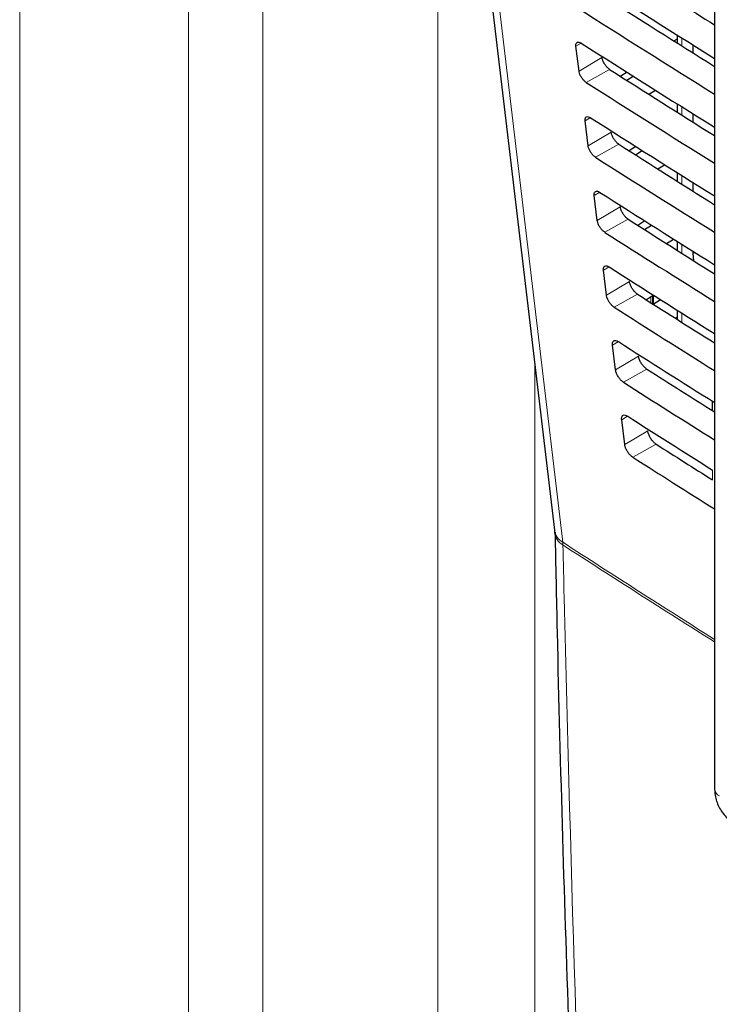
# Paper-space layout 'Blatt4' of a CAD drawing. Header units: millimetres. Extents: x 5 to 418, y 2 to 292.
# Tile 21 of 117: x 113 to 120, y 177 to 187. Entities that reach past the tile are written whole.
import ezdxf

# ---------------------------------------------------------------- set-up
doc = ezdxf.new("R2010")
doc.units = ezdxf.units.MM

psp = doc.layouts.new('Blatt4')

# ---------------------------------------------------------------- linework, layer by layer
at = {"color": 7, "linetype": 'Continuous', "lineweight": 18}
for p, q in [((115.35, 154.953), (115.35, 195.596)), ((112.874, 154.542), (112.874, 195.272)), ((114.594, 195.246), (114.594, 154.516)), ((117.136, 194.581), (117.136, 154.887)), ((119.622, 186.792), (119.622, 186.711)), ((118.597, 186.74), (118.543, 186.708)), ((118.808, 186.594), (118.574, 186.454)), ((118.886, 186.472), (118.648, 186.339)), ((119.622, 186.091), (119.622, 186.007)), ((118.691, 185.98), (118.636, 185.947)), ((118.901, 185.833), (118.667, 185.693)), ((118.981, 185.709), (118.742, 185.576)), ((119.622, 185.39), (119.622, 185.303)), ((118.786, 185.22), (118.729, 185.186)), ((118.994, 185.072), (118.76, 184.932)), ((119.076, 184.945), (118.837, 184.812)), ((119.307, 184.888), (119.307, 184.882)), ((119.622, 184.69), (119.622, 184.599)), ((119.735, 184.596), (119.753, 184.607)), ((118.88, 184.46), (118.822, 184.425)), ((119.087, 184.311), (118.853, 184.171)), ((119.171, 184.181), (118.932, 184.048)), ((119.307, 184.155), (119.307, 184.095)), ((119.334, 184.171), (119.334, 184.082)), ((119.622, 183.989), (119.622, 183.895)), ((118.975, 183.7), (118.915, 183.664)), ((119.181, 183.55), (118.946, 183.41)), ((118.122, 165.718), (118.122, 183.481)), ((119.266, 183.418), (119.027, 183.285)), ((119.954, 183.079), (119.954, 182.982)), ((119.069, 182.939), (119.009, 182.903)), ((119.274, 182.79), (119.04, 182.65)), ((119.361, 182.654), (119.122, 182.521)), ((119.935, 182.29), (119.935, 182.39)), ((118.409, 181.628), (118.408, 181.655))]:
    psp.add_line(p, q, dxfattribs=at)
at = {"color": 7, "linetype": 'Continuous', "lineweight": 25}
for p, q in [((117.261, 190.728), (118.324, 181.779)), ((119.955, 190.524), (119.955, 179.138)), ((119.573, 186.781), (119.542, 186.761)), ((119.573, 186.823), (119.573, 186.741)), ((118.574, 186.454), (118.543, 186.708)), ((119.735, 186.721), (119.735, 186.64)), ((119.063, 186.443), (118.999, 186.401)), ((119.06, 186.362), (119.127, 186.403)), ((119.285, 186.219), (119.352, 186.26)), ((119.573, 186.122), (119.573, 186.037)), ((119.735, 186.02), (119.735, 185.936)), ((118.667, 185.693), (118.636, 185.947)), ((119.153, 185.686), (119.086, 185.642)), ((119.15, 185.601), (119.219, 185.644)), ((119.376, 185.458), (119.445, 185.501)), ((119.573, 185.421), (119.573, 185.333)), ((119.735, 185.319), (119.735, 185.232)), ((118.76, 184.932), (118.729, 185.186)), ((119.243, 184.929), (119.173, 184.883)), ((119.24, 184.84), (119.312, 184.885)), ((119.466, 184.698), (119.538, 184.742)), ((119.573, 184.72), (119.573, 184.63)), ((119.735, 184.619), (119.735, 184.596)), ((119.735, 184.596), (119.739, 184.525)), ((118.853, 184.171), (118.822, 184.425)), ((119.332, 184.172), (119.261, 184.124)), ((119.323, 184.166), (119.323, 184.085)), ((119.331, 184.08), (119.405, 184.126)), ((119.556, 183.937), (119.573, 183.948)), ((119.573, 184.02), (119.573, 183.926)), ((118.946, 183.41), (118.915, 183.664)), ((119.93, 183.095), (119.93, 182.997)), ((119.04, 182.65), (119.009, 182.903))]:
    psp.add_line(p, q, dxfattribs=at)
at = {"color": 7, "linetype": 'Continuous', "lineweight": 18, "flags": 128}
psp.add_lwpolyline([(117.346, 190.604), (117.405, 190.103), (117.643, 188.097), (118.408, 181.655)], dxfattribs=at)
at = {"color": 7, "linetype": 'Continuous', "lineweight": 18}
for centre, radius, start, end in [((118.496, 181.806), 0.175, 188.8721, 239.5969), ((118.487, 181.77), 0.162, 184.064, 241.5526), ((196.752, 302.453), 143.979, 237.03446, 237.76528), ((196.71, 302.357), 143.898, 237.03406, 237.76451), ((120.035, 179.144), 0.0801, 184.1293, 247.1908)]:
    psp.add_arc(centre, radius, start, end, dxfattribs=at)
at = {"color": 7, "linetype": 'Continuous', "lineweight": 25}
for centre, major_axis, ratio, start_param, end_param in [((241.448, 249.771), (165.884, -2.464), 0.567125, 3.885662, 3.899014), ((241.998, 254.427), (166.595, 2.564), 0.587275, 3.868413, 3.881303), ((241.449, 248.955), (165.414, -2.457), 0.567125, 3.88552, 3.895945), ((241.449, 248.954), (165.751, -2.462), 0.567125, 3.885622, 3.898143), ((241.997, 253.61), (166.461, 2.561), 0.587275, 3.868373, 3.880439), ((241.449, 248.138), (165.281, -2.455), 0.567125, 3.88548, 3.895066), ((241.449, 248.138), (165.617, -2.46), 0.567125, 3.885581, 3.89727), ((241.997, 252.794), (166.327, 2.559), 0.587275, 3.868333, 3.879574), ((241.45, 247.322), (165.147, -2.453), 0.567125, 3.885439, 3.894186), ((241.449, 247.322), (165.483, -2.458), 0.567125, 3.885541, 3.896395), ((241.997, 251.977), (166.193, 2.557), 0.587275, 3.868293, 3.878706), ((241.45, 246.505), (165.013, -2.451), 0.567125, 3.885399, 3.893303), ((241.449, 246.505), (165.349, -2.456), 0.567125, 3.885501, 3.895518), ((241.997, 251.16), (166.059, 2.555), 0.587275, 3.868253, 3.877836), ((241.45, 245.689), (164.879, -2.449), 0.567125, 3.885358, 3.892417), ((241.45, 245.689), (165.215, -2.454), 0.567125, 3.88546, 3.894638), ((241.996, 250.344), (165.926, 2.553), 0.587275, 3.868213, 3.876956), ((241.45, 244.873), (164.745, -2.447), 0.567125, 3.885318, 3.891522), ((241.45, 244.872), (165.082, -2.452), 0.567125, 3.88542, 3.893756), ((241.996, 249.527), (165.792, 2.551), 0.587275, 3.868173, 3.875914), ((241.451, 244.056), (164.612, -2.445), 0.567125, 3.885277, 3.890463), ((241.45, 244.056), (164.948, -2.45), 0.567125, 3.885379, 3.892872)]:
    psp.add_ellipse(centre, major_axis=major_axis, ratio=ratio, start_param=start_param, end_param=end_param, dxfattribs=at)
for points, knots in [([(118.543, 186.708), (118.542, 186.711), (118.541, 186.722), (118.545, 186.738), (118.556, 186.749), (118.573, 186.751), (118.588, 186.745), (118.597, 186.74), (118.598, 186.739)], [0, 0, 0, 0, 0.094979, 0.311974, 0.52961, 0.746722, 0.962099, 1, 1, 1, 1]), ([(118.886, 186.472), (118.883, 186.475), (118.871, 186.482), (118.852, 186.501), (118.832, 186.529), (118.817, 186.559), (118.81, 186.581), (118.808, 186.592), (118.808, 186.594)], [0, 0, 0, 0, 0.0986338, 0.3107155, 0.5222066, 0.7341927, 0.9478245, 1, 1, 1, 1]), ([(118.648, 186.339), (118.644, 186.341), (118.634, 186.348), (118.616, 186.366), (118.597, 186.392), (118.582, 186.42), (118.576, 186.441), (118.574, 186.452), (118.574, 186.454)], [0, 0, 0, 0, 0.091609, 0.303723, 0.515218, 0.727167, 0.940735, 1, 1, 1, 1]), ([(118.636, 185.947), (118.636, 185.95), (118.635, 185.962), (118.638, 185.978), (118.65, 185.99), (118.667, 185.991), (118.683, 185.985), (118.691, 185.98), (118.692, 185.979)], [0, 0, 0, 0, 0.097964, 0.314976, 0.532617, 0.749714, 0.965065, 1, 1, 1, 1]), ([(118.981, 185.709), (118.977, 185.711), (118.966, 185.719), (118.946, 185.738), (118.925, 185.767), (118.91, 185.798), (118.903, 185.82), (118.901, 185.831), (118.901, 185.833)], [0, 0, 0, 0, 0.101205, 0.313275, 0.524765, 0.736765, 0.950421, 1, 1, 1, 1]), ([(118.742, 185.576), (118.739, 185.578), (118.728, 185.585), (118.71, 185.603), (118.69, 185.63), (118.675, 185.659), (118.669, 185.68), (118.667, 185.691), (118.667, 185.693)], [0, 0, 0, 0, 0.0945061, 0.3066068, 0.5181, 0.730064, 0.9436579, 1, 1, 1, 1]), ([(118.729, 185.186), (118.729, 185.19), (118.728, 185.202), (118.732, 185.218), (118.743, 185.23), (118.761, 185.231), (118.777, 185.225), (118.786, 185.22), (118.787, 185.219)], [0, 0, 0, 0, 0.100806, 0.317834, 0.53548, 0.752564, 0.96789, 1, 1, 1, 1]), ([(119.076, 184.945), (119.072, 184.948), (119.06, 184.956), (119.04, 184.976), (119.019, 185.005), (119.003, 185.036), (118.996, 185.059), (118.995, 185.07), (118.994, 185.072)], [0, 0, 0, 0, 0.103661, 0.315721, 0.52721, 0.739224, 0.952903, 1, 1, 1, 1]), ([(118.837, 184.812), (118.834, 184.814), (118.823, 184.822), (118.804, 184.84), (118.784, 184.868), (118.769, 184.897), (118.762, 184.919), (118.76, 184.93), (118.76, 184.932)], [0, 0, 0, 0, 0.097267, 0.309354, 0.520846, 0.732825, 0.946444, 1, 1, 1, 1]), ([(118.822, 184.425), (118.822, 184.429), (118.821, 184.442), (118.825, 184.458), (118.837, 184.47), (118.855, 184.471), (118.871, 184.465), (118.88, 184.46), (118.881, 184.459)], [0, 0, 0, 0, 0.103516, 0.32056, 0.538209, 0.75528, 0.970583, 1, 1, 1, 1]), ([(119.171, 184.181), (119.167, 184.184), (119.155, 184.193), (119.134, 184.213), (119.112, 184.243), (119.096, 184.275), (119.089, 184.298), (119.088, 184.309), (119.087, 184.311)], [0, 0, 0, 0, 0.10601, 0.31806, 0.52955, 0.741577, 0.955277, 1, 1, 1, 1]), ([(118.932, 184.048), (118.929, 184.051), (118.917, 184.059), (118.898, 184.078), (118.877, 184.106), (118.862, 184.136), (118.855, 184.158), (118.854, 184.169), (118.853, 184.171)], [0, 0, 0, 0, 0.0999, 0.311976, 0.523466, 0.735459, 0.949103, 1, 1, 1, 1]), ([(118.915, 183.664), (118.915, 183.668), (118.914, 183.681), (118.918, 183.699), (118.931, 183.71), (118.95, 183.712), (118.966, 183.705), (118.975, 183.699), (118.976, 183.699)], [0, 0, 0, 0, 0.106103, 0.323161, 0.540814, 0.757873, 0.973154, 1, 1, 1, 1]), ([(119.266, 183.418), (119.262, 183.421), (119.249, 183.429), (119.228, 183.45), (119.206, 183.481), (119.189, 183.514), (119.182, 183.537), (119.181, 183.549), (119.181, 183.55)], [0, 0, 0, 0, 0.108259, 0.3203, 0.531789, 0.743829, 0.957551, 1, 1, 1, 1]), ([(119.027, 183.285), (119.023, 183.287), (119.012, 183.295), (118.992, 183.315), (118.971, 183.344), (118.955, 183.375), (118.948, 183.397), (118.947, 183.408), (118.946, 183.41)], [0, 0, 0, 0, 0.102414, 0.314479, 0.525969, 0.737976, 0.951642, 1, 1, 1, 1]), ([(119.009, 182.903), (119.008, 182.908), (119.007, 182.921), (119.012, 182.939), (119.024, 182.951), (119.044, 182.952), (119.06, 182.945), (119.069, 182.939), (119.07, 182.939)], [0, 0, 0, 0, 0.108574, 0.325646, 0.543303, 0.76035, 0.97561, 1, 1, 1, 1]), ([(119.361, 182.654), (119.356, 182.657), (119.343, 182.666), (119.322, 182.688), (119.299, 182.719), (119.283, 182.753), (119.276, 182.776), (119.274, 182.788), (119.274, 182.79)], [0, 0, 0, 0, 0.110414, 0.322446, 0.533936, 0.745989, 0.95973, 1, 1, 1, 1]), ([(119.122, 182.521), (119.118, 182.524), (119.106, 182.532), (119.086, 182.552), (119.064, 182.582), (119.048, 182.614), (119.041, 182.636), (119.04, 182.648), (119.04, 182.65)], [0, 0, 0, 0, 0.104817, 0.316872, 0.528361, 0.740382, 0.954071, 1, 1, 1, 1]), ([(118.323, 181.777), (118.324, 181.774), (118.325, 181.768), (118.325, 181.755), (118.325, 181.747)], [0, 0, 0, 0, 0.36939, 1, 1, 1, 1]), ([(118.33, 181.759), (118.336, 181.419), (118.371, 179.679), (118.469, 176.563), (118.625, 172.41), (118.797, 168.668), (118.931, 166.321), (118.987, 165.34)], [0, 0, 0, 0, 0.0612246, 0.3135931, 0.5660969, 0.8186987, 1, 1, 1, 1]), ([(119.955, 179.138), (119.957, 179.112), (119.961, 179.047), (120.003, 178.943), (120.073, 178.847), (120.131, 178.806), (120.156, 178.789)], [0, 0, 0, 0, 0.187821, 0.477899, 0.78076, 1, 1, 1, 1])]:
    psp.add_open_spline(points, degree=3, knots=knots, dxfattribs=at)
at = {"color": 7, "linetype": 'Continuous', "lineweight": 18}
psp.add_open_spline([(118.409, 181.628), (118.414, 181.449), (118.434, 180.556), (118.533, 176.81), (118.725, 171.5), (118.971, 166.954), (119.066, 165.209)], degree=3, knots=[0, 0, 0, 0, 0.0322876, 0.1614382, 0.6780666, 1, 1, 1, 1], dxfattribs=at)

doc.saveas('drawing.dxf')
